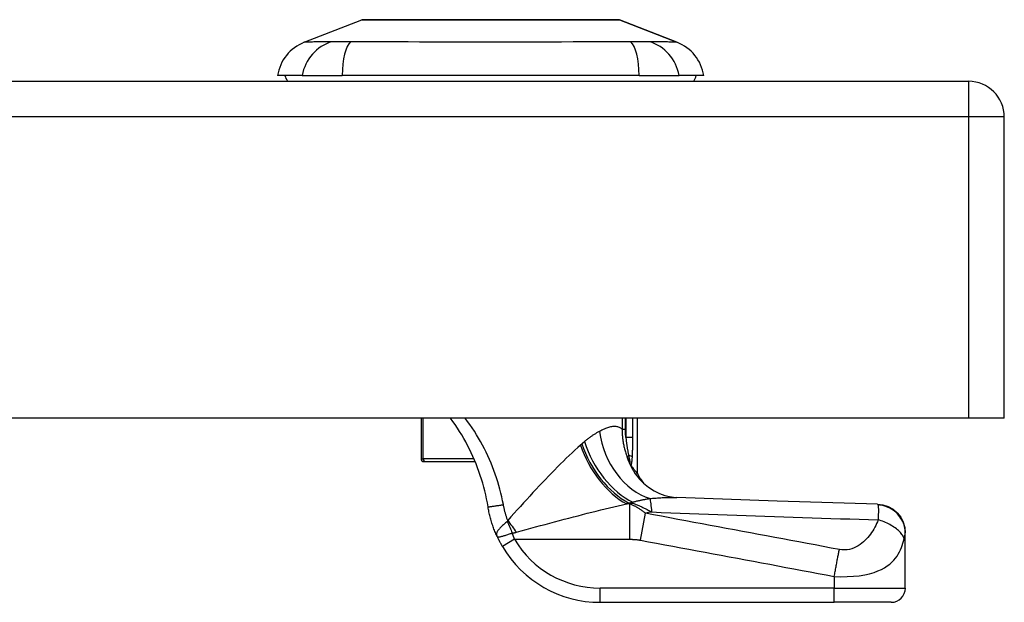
# Model space of a CAD drawing. Header units: inches. Extents: x 12 to 399, y 35 to 188.
# Tile 167 of 191: x 93.23 to 95.96, y 186.53 to 188.15. Entities that reach past the tile are written whole.
import ezdxf

# ---------------------------------------------------------------- set-up
doc = ezdxf.new("R2010")
doc.units = ezdxf.units.IN
doc.header["$MEASUREMENT"] = 0
doc.layers.add('Visible Edges(ANSI)', color=7, linetype='Continuous', lineweight=25)
doc.layers.add('Visible Tangent Edges(ANSI)', color=7, linetype='Continuous', lineweight=25)

msp = doc.modelspace()

# ---------------------------------------------------------------- linework, layer by layer
at = {"layer": 'Visible Edges(ANSI)'}
for p, q in [((94.0207, 188.0868), (94.1804, 188.1489)), ((94.8942, 188.1489), (95.0539, 188.0868)), ((94.0148, 187.9944), (93.9468, 187.9944)), ((94.0148, 187.9944), (94.1256, 187.9944)), ((94.9491, 187.9944), (94.1256, 187.9944)), ((94.9491, 187.9944), (95.0598, 187.9944)), ((95.1279, 187.9944), (95.0598, 187.9944)), ((54.2573, 187.9786), (95.8623, 187.9786)), ((95.9613, 187.0446), (95.9613, 187.8796)), ((95.8623, 187.0446), (54.2573, 187.0446)), ((94.3445, 187.0446), (94.3445, 186.9317)), ((94.9445, 186.8904), (94.9445, 187.0446)), ((95.9613, 187.0446), (95.8623, 187.0446)), ((94.3544, 186.9238), (94.3524, 186.9238)), ((94.3544, 186.9238), (94.4945, 186.9238)), ((94.9271, 186.9131), (94.9265, 186.9138)), ((95.6869, 186.7252), (95.6869, 186.7264)), ((95.6869, 186.5731), (95.6869, 186.7252)), ((94.841, 186.5337), (95.4901, 186.5337)), ((95.6476, 186.5337), (95.4901, 186.5337))]:
    msp.add_line(p, q, dxfattribs=at)
at = {"layer": 'Visible Edges(ANSI)', "flags": 128}
for points in [[(94.8924, 188.1492), (94.892, 188.1492), (94.8907, 188.1492), (94.8886, 188.1492), (94.8856, 188.1492), (94.8818, 188.1492), (94.8771, 188.1493), (94.8717, 188.1493), (94.8654, 188.1493), (94.8584, 188.1493), (94.8506, 188.1493), (94.842, 188.1494), (94.8326, 188.1494), (94.8225, 188.1494), (94.8118, 188.1494), (94.8004, 188.1494), (94.7884, 188.1494), (94.7758, 188.1494), (94.7626, 188.1494), (94.7489, 188.1494), (94.7347, 188.1494), (94.72, 188.1494), (94.7048, 188.1493), (94.6891, 188.1493), (94.6731, 188.1493), (94.6568, 188.1493), (94.6402, 188.1493), (94.6234, 188.1492), (94.6064, 188.1492), (94.5893, 188.1492), (94.572, 188.1492), (94.5545, 188.1492), (94.537, 188.1492), (94.5195, 188.1492), (94.5021, 188.1492), (94.4848, 188.1492), (94.4677, 188.1492), (94.4507, 188.1492), (94.4339, 188.1493), (94.4173, 188.1493), (94.4009, 188.1493), (94.3849, 188.1493), (94.3693, 188.1493), (94.3542, 188.1494), (94.3395, 188.1494), (94.3253, 188.1494), (94.3116, 188.1494), (94.2984, 188.1494), (94.2859, 188.1494), (94.2739, 188.1494), (94.2626, 188.1494), (94.2519, 188.1494), (94.2419, 188.1494), (94.2327, 188.1494), (94.2241, 188.1493), (94.2163, 188.1493), (94.2092, 188.1493), (94.2029, 188.1493), (94.1974, 188.1493), (94.1928, 188.1492), (94.189, 188.1492), (94.186, 188.1492), (94.1839, 188.1492), (94.1826, 188.1492), (94.1822, 188.1492)], [(94.5301, 186.7984), (94.5282, 186.8095), (94.5261, 186.8205), (94.5237, 186.8315), (94.5211, 186.8425), (94.5183, 186.8534), (94.5153, 186.8642), (94.5121, 186.875), (94.5087, 186.8857), (94.505, 186.8964), (94.5012, 186.907), (94.4971, 186.9175), (94.4928, 186.9279), (94.4883, 186.9382), (94.4836, 186.9484), (94.4787, 186.9586), (94.4736, 186.9686), (94.4683, 186.9785), (94.4628, 186.9883), (94.4571, 186.998), (94.4513, 187.0076), (94.4452, 187.017), (94.439, 187.0264), (94.4325, 187.0356), (94.4259, 187.0446)], [(94.9265, 186.9138), (94.9264, 186.914), (94.9262, 186.9142), (94.926, 186.9145), (94.9259, 186.9147), (94.9257, 186.915), (94.9255, 186.9153), (94.9253, 186.9156), (94.9251, 186.9159), (94.9249, 186.9162), (94.9247, 186.9166), (94.9245, 186.9169), (94.9243, 186.9173), (94.9241, 186.9177), (94.9239, 186.918), (94.9237, 186.9184), (94.9235, 186.9188), (94.9233, 186.9191), (94.9231, 186.9195), (94.9229, 186.9199), (94.9227, 186.9203), (94.9225, 186.9206), (94.9223, 186.921), (94.9221, 186.9214), (94.9219, 186.9218)], [(94.9445, 186.8904), (94.9444, 186.8904), (94.9443, 186.8905), (94.9442, 186.8907), (94.9439, 186.891), (94.9437, 186.8914), (94.9433, 186.8918), (94.9429, 186.8923), (94.9424, 186.8929), (94.9419, 186.8936), (94.9413, 186.8944), (94.9406, 186.8952), (94.9399, 186.8961), (94.9391, 186.8971), (94.9383, 186.8982), (94.9374, 186.8993), (94.9365, 186.9006), (94.9355, 186.9019), (94.9344, 186.9032), (94.9333, 186.9047), (94.9322, 186.9062), (94.931, 186.9078), (94.9297, 186.9095), (94.9284, 186.9112), (94.9271, 186.9131)], [(94.9493, 186.8764), (94.9613, 186.8641), (94.9752, 186.8528), (94.9902, 186.8431), (95.0056, 186.8356), (95.0202, 186.8303), (95.0333, 186.827), (95.0445, 186.8252), (95.0535, 186.8245)], [(95.6097, 186.8057), (95.3317, 186.8144), (95.0535, 186.8245)], [(94.5548, 186.7172), (94.5533, 186.7205), (94.5519, 186.7237), (94.5505, 186.727), (94.5492, 186.7303), (94.5478, 186.7336), (94.5466, 186.7369), (94.5453, 186.7402), (94.5441, 186.7435), (94.543, 186.7469), (94.5418, 186.7503), (94.5407, 186.7536), (94.5397, 186.757), (94.5387, 186.7604), (94.5377, 186.7639), (94.5368, 186.7673), (94.5359, 186.7707), (94.535, 186.7741), (94.5342, 186.7776), (94.5334, 186.781), (94.5327, 186.7845), (94.532, 186.788), (94.5313, 186.7914), (94.5307, 186.7949), (94.5301, 186.7984)], [(95.6097, 186.8057), (95.6249, 186.8038), (95.6394, 186.799), (95.6528, 186.7916), (95.6644, 186.7817), (95.674, 186.7697), (95.6811, 186.7562), (95.6855, 186.7415), (95.6869, 186.7264)], [(94.5548, 186.7172), (94.5553, 186.7161), (94.5559, 186.7149), (94.5565, 186.7137), (94.557, 186.7125), (94.5576, 186.7113), (94.5582, 186.71), (94.5588, 186.7088), (94.5594, 186.7076), (94.56, 186.7064), (94.5606, 186.7052), (94.5612, 186.704), (94.5619, 186.7028), (94.5625, 186.7016), (94.5632, 186.7004), (94.5638, 186.6992), (94.5645, 186.698), (94.5651, 186.6968), (94.5658, 186.6956), (94.5664, 186.6944), (94.5671, 186.6932), (94.5678, 186.692), (94.5685, 186.6908), (94.5692, 186.6896), (94.5699, 186.6885)]]:
    msp.add_lwpolyline(points, dxfattribs=at)
at = {"layer": 'Visible Edges(ANSI)'}
for centre, radius, start, end in [((94.1822, 188.1443), 0.00492, 90.2088, 111.2505), ((94.8924, 188.1443), 0.00492, 68.7495, 89.7912), ((94.0635, 187.9767), 0.1181, 111.2505, 171.3991), ((95.0111, 187.9767), 0.1181, 8.6009, 68.7495), ((94.0058, 188.0022), 0.0394, 191.537, 216.8699), ((95.0688, 188.0022), 0.0394, 323.1301, 348.463), ((95.8623, 187.8796), 0.099, 0, 90), ((94.3524, 186.9317), 0.00787, 180, 270), ((95.118, 186.9832), 0.1969, 208.1462, 217.2505), ((94.841, 186.8487), 0.315, 210.5805, 270), ((95.6476, 186.5731), 0.0394, 270, 0)]:
    msp.add_arc(centre, radius, start, end, dxfattribs=at)
at = {"layer": 'Visible Tangent Edges(ANSI)'}
for p, q in [((95.0539, 188.0868), (94.8942, 188.1489)), ((95.8623, 187.9786), (95.8623, 187.8796)), ((95.8623, 187.8796), (54.2573, 187.8796)), ((95.9613, 187.8796), (95.8623, 187.8796)), ((95.8623, 187.8796), (95.8623, 187.0446)), ((94.3505, 186.9317), (94.3505, 187.0446)), ((94.9016, 187.0446), (94.9016, 187.0137)), ((94.911, 187.0137), (94.911, 187.0446)), ((94.9123, 187.0446), (94.9123, 186.9912)), ((94.9313, 186.9912), (94.9313, 187.0446)), ((94.9016, 187.0137), (94.911, 187.0137)), ((94.9313, 186.9912), (94.9123, 186.9912)), ((94.3445, 186.9317), (94.3505, 186.9317)), ((94.4912, 186.9317), (94.3505, 186.9317)), ((94.9151, 186.9385), (94.92, 186.9403)), ((94.9234, 186.8064), (94.9143, 186.8064)), ((94.9202, 186.809), (94.9316, 186.809)), ((94.9234, 186.7085), (94.9234, 186.8064)), ((94.9316, 186.809), (94.9316, 186.8114)), ((94.9525, 186.7061), (94.9664, 186.7806)), ((94.6037, 186.7085), (94.5699, 186.6885)), ((94.6037, 186.7085), (94.9234, 186.7085)), ((95.4901, 186.6056), (95.4901, 186.5731)), ((94.841, 186.5337), (94.841, 186.5731)), ((95.4901, 186.5731), (94.841, 186.5731)), ((95.4901, 186.5337), (95.4901, 186.5731)), ((95.4901, 186.5731), (95.6869, 186.5731))]:
    msp.add_line(p, q, dxfattribs=at)
at = {"layer": 'Visible Tangent Edges(ANSI)', "flags": 128}
for points in [[(94.1804, 188.1489), (94.1806, 188.1489), (94.181, 188.1489), (94.1818, 188.1489), (94.1828, 188.1489), (94.1842, 188.1489), (94.1858, 188.1489), (94.1877, 188.1489), (94.1899, 188.1489), (94.1925, 188.149), (94.1953, 188.149), (94.1984, 188.149), (94.2018, 188.149), (94.2054, 188.149), (94.2093, 188.149), (94.2135, 188.1491), (94.218, 188.1491), (94.2227, 188.1491), (94.2277, 188.1491), (94.2329, 188.1491), (94.2384, 188.1492), (94.2441, 188.1492), (94.2501, 188.1492), (94.2563, 188.1492), (94.2627, 188.1492)], [(94.2627, 188.1492), (94.2645, 188.1492), (94.2663, 188.1493), (94.2681, 188.1493), (94.2699, 188.1493), (94.2718, 188.1493), (94.2736, 188.1493), (94.2755, 188.1493), (94.2774, 188.1493), (94.2793, 188.1493), (94.2812, 188.1493), (94.2832, 188.1493), (94.2851, 188.1493), (94.2871, 188.1493), (94.2891, 188.1493), (94.2911, 188.1493), (94.2931, 188.1493), (94.2951, 188.1493), (94.2972, 188.1493), (94.2992, 188.1493), (94.3013, 188.1493), (94.3034, 188.1493), (94.3055, 188.1493), (94.3076, 188.1492), (94.3098, 188.1492)], [(94.3098, 188.1492), (94.3259, 188.1492), (94.3428, 188.1492), (94.3604, 188.1491), (94.3785, 188.1491), (94.3972, 188.149), (94.4164, 188.149), (94.4359, 188.149), (94.4557, 188.1489), (94.4758, 188.1489), (94.4961, 188.1489), (94.5166, 188.1489), (94.5373, 188.1489), (94.5579, 188.1489), (94.5785, 188.1489), (94.5989, 188.1489), (94.619, 188.1489), (94.6389, 188.149), (94.6585, 188.149), (94.6776, 188.149), (94.6963, 188.1491), (94.7144, 188.1491), (94.732, 188.1492), (94.7488, 188.1492), (94.7649, 188.1492)], [(94.7649, 188.1492), (94.767, 188.1492), (94.7691, 188.1493), (94.7712, 188.1493), (94.7733, 188.1493), (94.7754, 188.1493), (94.7774, 188.1493), (94.7795, 188.1493), (94.7815, 188.1493), (94.7835, 188.1493), (94.7855, 188.1493), (94.7875, 188.1493), (94.7895, 188.1493), (94.7914, 188.1493), (94.7933, 188.1493), (94.7953, 188.1493), (94.7972, 188.1493), (94.7991, 188.1493), (94.801, 188.1493), (94.8028, 188.1493), (94.8047, 188.1493), (94.8065, 188.1493), (94.8083, 188.1493), (94.8101, 188.1492), (94.8119, 188.1492)], [(94.8119, 188.1492), (94.8184, 188.1492), (94.8246, 188.1492), (94.8306, 188.1492), (94.8364, 188.1492), (94.8419, 188.1491), (94.8471, 188.1491), (94.8521, 188.1491), (94.8568, 188.1491), (94.8613, 188.1491), (94.8655, 188.149), (94.8694, 188.149), (94.873, 188.149), (94.8763, 188.149), (94.8794, 188.149), (94.8822, 188.149), (94.8847, 188.1489), (94.8869, 188.1489), (94.8889, 188.1489), (94.8905, 188.1489), (94.8918, 188.1489), (94.8929, 188.1489), (94.8936, 188.1489), (94.894, 188.1489), (94.8942, 188.1489)], [(94.0974, 188.0883), (94.0892, 188.0882), (94.0836, 188.0881), (94.0782, 188.0881), (94.0731, 188.088), (94.0682, 188.088), (94.0635, 188.0879), (94.059, 188.0878), (94.0547, 188.0877), (94.0507, 188.0877), (94.0469, 188.0876), (94.0434, 188.0875), (94.0401, 188.0874), (94.037, 188.0873), (94.0342, 188.0872), (94.0317, 188.0872), (94.0294, 188.0871), (94.0274, 188.087), (94.0256, 188.087), (94.0241, 188.0869), (94.0229, 188.0869), (94.022, 188.0868), (94.0213, 188.0868), (94.0209, 188.0868), (94.0207, 188.0868)], [(94.1487, 188.0883), (94.146, 188.0883), (94.1432, 188.0883), (94.1405, 188.0882), (94.1379, 188.0882), (94.1353, 188.0882), (94.1327, 188.0882), (94.1302, 188.0882), (94.1278, 188.0882), (94.1254, 188.0881), (94.1231, 188.0881), (94.1208, 188.0881), (94.1186, 188.0881), (94.1165, 188.0881), (94.1144, 188.0881), (94.1124, 188.0881), (94.1104, 188.0882), (94.1085, 188.0882), (94.1067, 188.0882), (94.105, 188.0882), (94.1033, 188.0882), (94.1017, 188.0882), (94.1002, 188.0883), (94.0987, 188.0883), (94.0974, 188.0883)], [(94.9259, 188.0883), (94.8924, 188.0881), (94.8613, 188.088), (94.8299, 188.0879), (94.7982, 188.0877), (94.7661, 188.0876), (94.7339, 188.0874), (94.7014, 188.0872), (94.6688, 188.0871), (94.636, 188.087), (94.6032, 188.0869), (94.5702, 188.0868), (94.5371, 188.0868), (94.5041, 188.0868), (94.4711, 188.0869), (94.4382, 188.087), (94.4055, 188.0871), (94.3729, 188.0872), (94.3405, 188.0874), (94.3083, 188.0876), (94.2763, 188.0877), (94.2447, 188.0879), (94.2133, 188.088), (94.1823, 188.0881), (94.1487, 188.0883)], [(94.9773, 188.0883), (94.9759, 188.0883), (94.9745, 188.0883), (94.973, 188.0882), (94.9714, 188.0882), (94.9697, 188.0882), (94.968, 188.0882), (94.9662, 188.0882), (94.9643, 188.0882), (94.9624, 188.0881), (94.9603, 188.0881), (94.9583, 188.0881), (94.9561, 188.0881), (94.9539, 188.0881), (94.9516, 188.0881), (94.9493, 188.0881), (94.9469, 188.0882), (94.9445, 188.0882), (94.942, 188.0882), (94.9394, 188.0882), (94.9368, 188.0882), (94.9341, 188.0882), (94.9314, 188.0883), (94.9287, 188.0883), (94.9259, 188.0883)], [(95.0539, 188.0868), (95.0538, 188.0868), (95.0533, 188.0868), (95.0527, 188.0868), (95.0517, 188.0869), (95.0505, 188.0869), (95.049, 188.087), (95.0472, 188.087), (95.0452, 188.0871), (95.0429, 188.0872), (95.0404, 188.0872), (95.0376, 188.0873), (95.0346, 188.0874), (95.0313, 188.0875), (95.0277, 188.0876), (95.0239, 188.0877), (95.0199, 188.0877), (95.0157, 188.0878), (95.0112, 188.0879), (95.0065, 188.088), (95.0015, 188.088), (94.9964, 188.0881), (94.991, 188.0881), (94.9855, 188.0882), (94.9773, 188.0883)], [(94.5726, 186.8047), (94.5705, 186.8154), (94.5683, 186.826), (94.5658, 186.8366), (94.5631, 186.8472), (94.5603, 186.8577), (94.5572, 186.8682), (94.5539, 186.8786), (94.5503, 186.889), (94.5466, 186.8993), (94.5427, 186.9096), (94.5385, 186.9197), (94.5342, 186.9299), (94.5297, 186.9399), (94.5249, 186.9499), (94.52, 186.9598), (94.5148, 186.9696), (94.5095, 186.9793), (94.504, 186.9889), (94.4983, 186.9985), (94.4924, 187.0079), (94.4863, 187.0172), (94.48, 187.0265), (94.4736, 187.0356), (94.4669, 187.0446)], [(94.8393, 187.0078), (94.8377, 187.007), (94.836, 187.0061), (94.8344, 187.0052), (94.8327, 187.0043), (94.8311, 187.0034), (94.8294, 187.0024), (94.8277, 187.0014), (94.8261, 187.0003), (94.8244, 186.9992), (94.8227, 186.9981), (94.8209, 186.997), (94.8192, 186.9959), (94.8175, 186.9947), (94.8157, 186.9935), (94.814, 186.9922), (94.8122, 186.9909), (94.8105, 186.9896), (94.8087, 186.9883), (94.8069, 186.9869), (94.8051, 186.9855), (94.8033, 186.9841), (94.8016, 186.9826), (94.7998, 186.9812), (94.798, 186.9796)], [(94.9016, 187.0137), (94.8999, 187.0152), (94.898, 187.0166), (94.8961, 187.0178), (94.8941, 187.0188), (94.892, 187.0196), (94.8898, 187.0203), (94.8876, 187.0208), (94.8853, 187.0211), (94.8829, 187.0213), (94.8805, 187.0213), (94.8779, 187.0212), (94.8754, 187.0209), (94.8727, 187.0205), (94.87, 187.0199), (94.8672, 187.0192), (94.8643, 187.0184), (94.8614, 187.0175), (94.8584, 187.0164), (94.8553, 187.0153), (94.8522, 187.014), (94.8491, 187.0126), (94.8459, 187.0111), (94.8426, 187.0095), (94.8393, 187.0078)], [(94.9016, 187.0137), (94.9016, 187.0104), (94.9017, 187.0072), (94.9018, 187.004), (94.902, 187.0008), (94.9022, 186.9976), (94.9025, 186.9944), (94.9028, 186.9912), (94.9031, 186.9881), (94.9036, 186.9849), (94.904, 186.9817), (94.9045, 186.9785), (94.9051, 186.9754), (94.9057, 186.9723), (94.9063, 186.9691), (94.907, 186.966), (94.9077, 186.9629), (94.9085, 186.9598), (94.9093, 186.9567), (94.9102, 186.9537), (94.9111, 186.9506), (94.912, 186.9476), (94.913, 186.9445), (94.914, 186.9415), (94.9151, 186.9385)], [(94.9123, 186.9912), (94.9122, 186.9921), (94.9121, 186.9931), (94.912, 186.994), (94.9119, 186.9949), (94.9118, 186.9959), (94.9117, 186.9968), (94.9116, 186.9977), (94.9116, 186.9987), (94.9115, 186.9996), (94.9114, 187.0005), (94.9114, 187.0015), (94.9113, 187.0024), (94.9113, 187.0034), (94.9112, 187.0043), (94.9112, 187.0052), (94.9111, 187.0062), (94.9111, 187.0071), (94.9111, 187.008), (94.911, 187.009), (94.911, 187.0099), (94.911, 187.0108), (94.911, 187.0118), (94.911, 187.0127), (94.911, 187.0137)], [(94.798, 186.9796), (94.7976, 186.9794), (94.7973, 186.9791), (94.797, 186.9788), (94.7967, 186.9786), (94.7964, 186.9783), (94.7961, 186.978), (94.7958, 186.9778), (94.7954, 186.9775), (94.7951, 186.9772), (94.7948, 186.9769), (94.7945, 186.9767), (94.7942, 186.9764), (94.7939, 186.9761), (94.7936, 186.9759), (94.7932, 186.9756), (94.7929, 186.9753), (94.7926, 186.975), (94.7923, 186.9748), (94.792, 186.9745), (94.7917, 186.9742), (94.7913, 186.9739), (94.791, 186.9737), (94.7907, 186.9734), (94.7904, 186.9731)], [(94.9123, 186.9912), (94.9125, 186.989), (94.9127, 186.9867), (94.9129, 186.9845), (94.9131, 186.9823), (94.9134, 186.9801), (94.9136, 186.9779), (94.9139, 186.9757), (94.9142, 186.9735), (94.9145, 186.9714), (94.9148, 186.9692), (94.9151, 186.967), (94.9154, 186.9649), (94.9158, 186.9628), (94.9161, 186.9607), (94.9165, 186.9585), (94.9168, 186.9565), (94.9172, 186.9544), (94.9176, 186.9523), (94.918, 186.9503), (94.9184, 186.9482), (94.9188, 186.9462), (94.9192, 186.9442), (94.9196, 186.9422), (94.92, 186.9403)], [(94.9303, 186.9372), (94.9305, 186.9394), (94.9306, 186.9416), (94.9307, 186.9438), (94.9308, 186.9461), (94.9308, 186.9483), (94.9309, 186.9506), (94.931, 186.9528), (94.931, 186.9551), (94.9311, 186.9573), (94.9311, 186.9596), (94.9312, 186.9618), (94.9312, 186.9641), (94.9312, 186.9664), (94.9312, 186.9686), (94.9313, 186.9709), (94.9313, 186.9731), (94.9313, 186.9754), (94.9313, 186.9777), (94.9313, 186.9799), (94.9313, 186.9822), (94.9313, 186.9844), (94.9313, 186.9867), (94.9313, 186.989), (94.9313, 186.9912)], [(94.7865, 186.9697), (94.7788, 186.9629), (94.7711, 186.9559), (94.7632, 186.9486), (94.7552, 186.9411), (94.7471, 186.9334), (94.739, 186.9254), (94.7308, 186.9173), (94.7226, 186.909), (94.7143, 186.9006), (94.7059, 186.892), (94.6975, 186.8833), (94.689, 186.8744), (94.6805, 186.8654), (94.6719, 186.8563), (94.6633, 186.8471), (94.6546, 186.8378), (94.6459, 186.8284), (94.6372, 186.8189), (94.6284, 186.8094), (94.6197, 186.7998), (94.6109, 186.7902), (94.6021, 186.7805), (94.5934, 186.7708), (94.5846, 186.761)], [(94.7904, 186.9731), (94.7902, 186.973), (94.7901, 186.9728), (94.7899, 186.9727), (94.7897, 186.9725), (94.7896, 186.9724), (94.7894, 186.9722), (94.7893, 186.9721), (94.7891, 186.972), (94.7889, 186.9718), (94.7888, 186.9717), (94.7886, 186.9715), (94.7885, 186.9714), (94.7883, 186.9713), (94.7881, 186.9711), (94.788, 186.971), (94.7878, 186.9708), (94.7877, 186.9707), (94.7875, 186.9706), (94.7873, 186.9704), (94.7872, 186.9703), (94.787, 186.9701), (94.7868, 186.97), (94.7867, 186.9699), (94.7865, 186.9697)], [(94.9151, 186.9385), (94.9154, 186.9378), (94.9156, 186.9371), (94.9159, 186.9364), (94.9161, 186.9357), (94.9164, 186.935), (94.9167, 186.9343), (94.9169, 186.9336), (94.9172, 186.9329), (94.9175, 186.9322), (94.9178, 186.9315), (94.9181, 186.9308), (94.9183, 186.9301), (94.9186, 186.9294), (94.9189, 186.9287), (94.9192, 186.928), (94.9195, 186.9273), (94.9198, 186.9266), (94.9201, 186.9259), (94.9204, 186.9252), (94.9207, 186.9245), (94.921, 186.9238), (94.9213, 186.9231), (94.9216, 186.9225), (94.9219, 186.9218)], [(94.92, 186.9403), (94.9202, 186.9389), (94.9205, 186.9375), (94.9208, 186.9362), (94.9211, 186.9348), (94.9214, 186.9335), (94.9216, 186.9322), (94.9219, 186.9309), (94.9221, 186.9297), (94.9224, 186.9285), (94.9226, 186.9273), (94.9228, 186.9262), (94.923, 186.9251), (94.9232, 186.9241), (94.9233, 186.9232), (94.9234, 186.9223), (94.9235, 186.9216), (94.9235, 186.921), (94.9234, 186.9206), (94.9233, 186.9203), (94.9231, 186.9202), (94.9229, 186.9204), (94.9226, 186.9207), (94.9223, 186.9212), (94.9219, 186.9218)], [(94.9265, 186.9138), (94.9268, 186.9144), (94.9271, 186.9151), (94.9274, 186.9158), (94.9276, 186.9166), (94.9279, 186.9175), (94.9281, 186.9183), (94.9283, 186.9193), (94.9285, 186.9202), (94.9287, 186.9212), (94.9288, 186.9221), (94.929, 186.9231), (94.9291, 186.9242), (94.9293, 186.9252), (94.9294, 186.9262), (94.9295, 186.9273), (94.9296, 186.9284), (94.9297, 186.9294), (94.9298, 186.9305), (94.9299, 186.9316), (94.93, 186.9327), (94.9301, 186.9338), (94.9302, 186.9349), (94.9303, 186.936), (94.9303, 186.9372)], [(94.9316, 186.8114), (94.9334, 186.812), (94.9353, 186.8126), (94.9371, 186.8131), (94.939, 186.8136), (94.9409, 186.8141), (94.9427, 186.8147), (94.9447, 186.8151), (94.9466, 186.8156), (94.9485, 186.8161), (94.9505, 186.8165), (94.9525, 186.817), (94.9544, 186.8174), (94.9564, 186.8178), (94.9585, 186.8182), (94.9605, 186.8186), (94.9625, 186.819), (94.9646, 186.8193), (94.9666, 186.8197), (94.9687, 186.82), (94.9708, 186.8203), (94.9728, 186.8206), (94.9749, 186.8209), (94.977, 186.8212), (94.9792, 186.8215)], [(94.9792, 186.8215), (94.9826, 186.8218), (94.9861, 186.8221), (94.9895, 186.8224), (94.9929, 186.8226), (94.9962, 186.8229), (94.9995, 186.8231), (95.0028, 186.8234), (95.0061, 186.8236), (95.0093, 186.8238), (95.0125, 186.824), (95.0157, 186.8241), (95.0189, 186.8243), (95.022, 186.8244), (95.025, 186.8245), (95.028, 186.8246), (95.031, 186.8247), (95.034, 186.8247), (95.0369, 186.8248), (95.0398, 186.8248), (95.0426, 186.8248), (95.0454, 186.8247), (95.0482, 186.8247), (95.0509, 186.8246), (95.0536, 186.8245)], [(94.5301, 186.7984), (94.5302, 186.7984), (94.5304, 186.7984), (94.5308, 186.7984), (94.5314, 186.7984), (94.5322, 186.7985), (94.5331, 186.7987), (94.5343, 186.7988), (94.5356, 186.799), (94.5372, 186.7992), (94.5389, 186.7994), (94.5408, 186.7997), (94.5428, 186.8), (94.545, 186.8003), (94.5473, 186.8007), (94.5497, 186.801), (94.5522, 186.8014), (94.5548, 186.8018), (94.5573, 186.8022), (94.5599, 186.8026), (94.5625, 186.8031), (94.5651, 186.8035), (94.5677, 186.8039), (94.5702, 186.8043), (94.5726, 186.8047)], [(94.5846, 186.761), (94.5839, 186.7628), (94.5833, 186.7646), (94.5826, 186.7664), (94.582, 186.7682), (94.5814, 186.77), (94.5808, 186.7718), (94.5803, 186.7736), (94.5797, 186.7754), (94.5791, 186.7772), (94.5786, 186.779), (94.5781, 186.7808), (94.5776, 186.7826), (94.5771, 186.7845), (94.5766, 186.7863), (94.5761, 186.7881), (94.5757, 186.7899), (94.5753, 186.7918), (94.5748, 186.7936), (94.5744, 186.7954), (94.574, 186.7973), (94.5736, 186.7991), (94.5733, 186.801), (94.5729, 186.8028), (94.5726, 186.8047)], [(94.6088, 186.7282), (94.6221, 186.7318), (94.6354, 186.7355), (94.6487, 186.7391), (94.6619, 186.7427), (94.6752, 186.7463), (94.6884, 186.7499), (94.7016, 186.7534), (94.7147, 186.757), (94.7278, 186.7605), (94.7409, 186.7639), (94.7539, 186.7673), (94.7668, 186.7707), (94.7796, 186.774), (94.7924, 186.7773), (94.805, 186.7805), (94.8176, 186.7837), (94.8301, 186.7868), (94.8424, 186.7898), (94.8547, 186.7928), (94.8669, 186.7957), (94.879, 186.7985), (94.8909, 186.8013), (94.9027, 186.8039), (94.9143, 186.8064)], [(94.9143, 186.8064), (94.9146, 186.8065), (94.9148, 186.8067), (94.915, 186.8068), (94.9153, 186.8069), (94.9155, 186.807), (94.9158, 186.8071), (94.916, 186.8072), (94.9163, 186.8073), (94.9165, 186.8074), (94.9168, 186.8075), (94.917, 186.8076), (94.9172, 186.8077), (94.9175, 186.8078), (94.9177, 186.8079), (94.918, 186.808), (94.9182, 186.8081), (94.9185, 186.8082), (94.9187, 186.8083), (94.919, 186.8085), (94.9192, 186.8086), (94.9194, 186.8087), (94.9197, 186.8088), (94.9199, 186.8089), (94.9202, 186.809)], [(94.9202, 186.809), (94.9206, 186.8091), (94.9211, 186.8092), (94.9216, 186.8093), (94.9221, 186.8094), (94.9226, 186.8095), (94.923, 186.8096), (94.9235, 186.8097), (94.924, 186.8098), (94.9245, 186.8099), (94.925, 186.81), (94.9254, 186.8101), (94.9259, 186.8102), (94.9264, 186.8103), (94.9269, 186.8104), (94.9273, 186.8105), (94.9278, 186.8106), (94.9283, 186.8107), (94.9288, 186.8108), (94.9292, 186.8109), (94.9297, 186.811), (94.9302, 186.8111), (94.9307, 186.8112), (94.9311, 186.8113), (94.9316, 186.8114)], [(94.9664, 186.7806), (94.9646, 186.7821), (94.9628, 186.7836), (94.961, 186.785), (94.9592, 186.7864), (94.9574, 186.7877), (94.9556, 186.789), (94.9538, 186.7902), (94.952, 186.7915), (94.9502, 186.7926), (94.9485, 186.7938), (94.9467, 186.7949), (94.9449, 186.7959), (94.9431, 186.797), (94.9413, 186.798), (94.9395, 186.799), (94.9377, 186.7999), (94.936, 186.8008), (94.9342, 186.8017), (94.9324, 186.8026), (94.9306, 186.8034), (94.9288, 186.8042), (94.927, 186.805), (94.9252, 186.8057), (94.9234, 186.8064)], [(94.9316, 186.809), (94.934, 186.8081), (94.9363, 186.8071), (94.9386, 186.8062), (94.9409, 186.8052), (94.9432, 186.8042), (94.9454, 186.8032), (94.9477, 186.8022), (94.9499, 186.8012), (94.9522, 186.8002), (94.9544, 186.7992), (94.9566, 186.7982), (94.9588, 186.7971), (94.9609, 186.7961), (94.9631, 186.795), (94.9653, 186.794), (94.9674, 186.7929), (94.9695, 186.7918), (94.9716, 186.7907), (94.9737, 186.7897), (94.9758, 186.7886), (94.9779, 186.7875), (94.98, 186.7864), (94.9821, 186.7853), (94.9841, 186.7842)], [(95.6097, 186.8057), (95.6098, 186.8057), (95.6098, 186.8057), (95.6099, 186.8057), (95.6099, 186.8056), (95.61, 186.8056), (95.6101, 186.8056), (95.6101, 186.8055), (95.6102, 186.8055), (95.6102, 186.8054), (95.6103, 186.8054), (95.6103, 186.8053), (95.6104, 186.8052), (95.6104, 186.8052), (95.6105, 186.8051), (95.6105, 186.805), (95.6106, 186.8049), (95.6106, 186.8048), (95.6107, 186.8047), (95.6107, 186.8046), (95.6108, 186.8044), (95.6108, 186.8043), (95.6109, 186.8042), (95.6109, 186.804), (95.611, 186.8039)], [(95.6869, 186.7252), (95.6868, 186.7297), (95.6864, 186.7343), (95.6857, 186.7389), (95.6846, 186.7436), (95.6833, 186.7483), (95.6816, 186.753), (95.6796, 186.7576), (95.6773, 186.7622), (95.6746, 186.7666), (95.6717, 186.7709), (95.6684, 186.7751), (95.6649, 186.779), (95.6611, 186.7827), (95.657, 186.7861), (95.6528, 186.7893), (95.6484, 186.7921), (95.6439, 186.7947), (95.6392, 186.7969), (95.6345, 186.7988), (95.6298, 186.8005), (95.625, 186.8018), (95.6203, 186.8027), (95.6156, 186.8035), (95.611, 186.8039)], [(95.611, 186.8039), (95.6112, 186.8032), (95.6113, 186.8024), (95.6115, 186.8015), (95.6116, 186.8005), (95.6118, 186.7994), (95.6119, 186.7981), (95.612, 186.7968), (95.612, 186.7953), (95.6121, 186.7938), (95.6121, 186.7921), (95.6122, 186.7903), (95.6122, 186.7884), (95.6122, 186.7865), (95.6122, 186.7847), (95.6121, 186.7828), (95.6121, 186.7808), (95.612, 186.7788), (95.6119, 186.7767), (95.6119, 186.7746), (95.6118, 186.7723), (95.6117, 186.77), (95.6116, 186.7676), (95.6115, 186.7651), (95.6113, 186.7624)], [(94.5846, 186.761), (94.5845, 186.7609), (94.5845, 186.7607), (94.5845, 186.7605), (94.5844, 186.7604), (94.5844, 186.7602), (94.5843, 186.7601), (94.5843, 186.7599), (94.5843, 186.7598), (94.5842, 186.7596), (94.5842, 186.7595), (94.5841, 186.7593), (94.5841, 186.7592), (94.584, 186.7591), (94.584, 186.759), (94.5839, 186.7589), (94.5838, 186.7588), (94.5838, 186.7587), (94.5837, 186.7586), (94.5836, 186.7585), (94.5836, 186.7584), (94.5835, 186.7583), (94.5834, 186.7582), (94.5834, 186.7581), (94.5833, 186.7581)], [(95.504, 186.6801), (95.4817, 186.6843), (95.4592, 186.6885), (95.4368, 186.6927), (95.4144, 186.6969), (95.392, 186.7011), (95.3696, 186.7052), (95.3472, 186.7094), (95.3248, 186.7136), (95.3024, 186.7178), (95.2801, 186.722), (95.2577, 186.7262), (95.2353, 186.7304), (95.2129, 186.7345), (95.1905, 186.7387), (95.1681, 186.7429), (95.1457, 186.7471), (95.1233, 186.7513), (95.1009, 186.7555), (95.0785, 186.7597), (95.0561, 186.7638), (95.0337, 186.768), (95.0113, 186.7722), (94.9889, 186.7764), (94.9664, 186.7806)], [(94.9841, 186.7842), (95.0103, 186.7831), (95.0364, 186.7821), (95.0626, 186.7811), (95.0887, 186.7801), (95.1148, 186.7791), (95.141, 186.7781), (95.1671, 186.7771), (95.1933, 186.7761), (95.2194, 186.7752), (95.2455, 186.7743), (95.2717, 186.7733), (95.2978, 186.7724), (95.3239, 186.7715), (95.3501, 186.7706), (95.3762, 186.7697), (95.4023, 186.7689), (95.4285, 186.768), (95.4546, 186.7672), (95.4807, 186.7664), (95.5068, 186.7656), (95.533, 186.7648), (95.5591, 186.764), (95.5852, 186.7632), (95.6113, 186.7624)], [(95.6113, 186.7624), (95.6094, 186.7571), (95.6072, 186.7519), (95.6048, 186.7467), (95.6023, 186.7417), (95.5995, 186.7368), (95.5966, 186.7319), (95.5934, 186.7272), (95.5901, 186.7226), (95.5866, 186.7181), (95.583, 186.7137), (95.5791, 186.7094), (95.575, 186.7052), (95.5707, 186.7012), (95.5662, 186.6974), (95.5614, 186.6938), (95.5563, 186.6904), (95.5508, 186.6873), (95.545, 186.6845), (95.5389, 186.6822), (95.5323, 186.6804), (95.5255, 186.6792), (95.5184, 186.6788), (95.5112, 186.6791), (95.504, 186.6801)], [(95.6835, 186.7098), (95.6828, 186.7121), (95.6818, 186.7145), (95.6805, 186.717), (95.6791, 186.7195), (95.6774, 186.7221), (95.6754, 186.7247), (95.6732, 186.7273), (95.6708, 186.7299), (95.6681, 186.7325), (95.6653, 186.7351), (95.6622, 186.7376), (95.6589, 186.7401), (95.6554, 186.7425), (95.6518, 186.7449), (95.6481, 186.7471), (95.6442, 186.7493), (95.6402, 186.7514), (95.6362, 186.7533), (95.6321, 186.7552), (95.6279, 186.7569), (95.6237, 186.7585), (95.6196, 186.7599), (95.6154, 186.7613), (95.6113, 186.7624)], [(94.5833, 186.7581), (94.5811, 186.7562), (94.5789, 186.7543), (94.5768, 186.7524), (94.5746, 186.7505), (94.5725, 186.7487), (94.5705, 186.7468), (94.5686, 186.745), (94.5667, 186.7431), (94.5649, 186.7413), (94.5632, 186.7395), (94.5616, 186.7378), (94.5601, 186.736), (94.5588, 186.7343), (94.5576, 186.7326), (94.5565, 186.731), (94.5556, 186.7293), (94.5549, 186.7278), (94.5543, 186.7262), (94.5539, 186.7247), (94.5537, 186.7232), (94.5537, 186.7217), (94.5538, 186.7202), (94.5542, 186.7187), (94.5548, 186.7172)], [(94.5548, 186.7172), (94.5552, 186.7165), (94.5558, 186.7159), (94.5565, 186.7155), (94.5573, 186.7152), (94.5583, 186.7151), (94.5594, 186.7151), (94.5606, 186.7152), (94.562, 186.7154), (94.5635, 186.7156), (94.5651, 186.716), (94.5668, 186.7164), (94.5687, 186.7169), (94.5707, 186.7174), (94.5728, 186.718), (94.575, 186.7187), (94.5772, 186.7194), (94.5796, 186.7201), (94.582, 186.7209), (94.5845, 186.7216), (94.587, 186.7224), (94.5895, 186.7232), (94.5921, 186.7241), (94.5947, 186.7249), (94.5973, 186.7257)], [(94.5973, 186.7257), (94.5978, 186.7258), (94.5984, 186.7259), (94.5989, 186.7259), (94.5994, 186.726), (94.5999, 186.7261), (94.6003, 186.7262), (94.6008, 186.7263), (94.6013, 186.7264), (94.6018, 186.7265), (94.6023, 186.7266), (94.6028, 186.7267), (94.6033, 186.7268), (94.6037, 186.7269), (94.6042, 186.727), (94.6047, 186.7271), (94.6052, 186.7273), (94.6056, 186.7274), (94.6061, 186.7275), (94.6065, 186.7276), (94.607, 186.7277), (94.6075, 186.7278), (94.6079, 186.7279), (94.6084, 186.7281), (94.6088, 186.7282)], [(94.6037, 186.7085), (94.6035, 186.7092), (94.6032, 186.7099), (94.6029, 186.7106), (94.6026, 186.7113), (94.6024, 186.712), (94.6021, 186.7127), (94.6018, 186.7134), (94.6016, 186.7142), (94.6013, 186.7149), (94.601, 186.7156), (94.6007, 186.7163), (94.6005, 186.717), (94.6002, 186.7177), (94.5999, 186.7185), (94.5997, 186.7192), (94.5994, 186.7199), (94.5991, 186.7206), (94.5989, 186.7213), (94.5986, 186.7221), (94.5984, 186.7228), (94.5981, 186.7235), (94.5978, 186.7242), (94.5976, 186.725), (94.5973, 186.7257)], [(94.9234, 186.7085), (94.9247, 186.7085), (94.9259, 186.7085), (94.9271, 186.7084), (94.9283, 186.7084), (94.9295, 186.7084), (94.9307, 186.7083), (94.9319, 186.7083), (94.9331, 186.7082), (94.9343, 186.7082), (94.9355, 186.7081), (94.9368, 186.708), (94.938, 186.7079), (94.9392, 186.7078), (94.9404, 186.7077), (94.9416, 186.7076), (94.9428, 186.7075), (94.944, 186.7073), (94.9452, 186.7072), (94.9464, 186.707), (94.9476, 186.7069), (94.9489, 186.7067), (94.9501, 186.7065), (94.9513, 186.7063), (94.9525, 186.7061)], [(94.9525, 186.7061), (94.975, 186.7019), (94.9974, 186.6977), (95.0198, 186.6935), (95.0422, 186.6893), (95.0646, 186.6851), (95.087, 186.6809), (95.1094, 186.6767), (95.1318, 186.6726), (95.1541, 186.6684), (95.1765, 186.6642), (95.1989, 186.66), (95.2213, 186.6558), (95.2437, 186.6516), (95.2661, 186.6474), (95.2885, 186.6433), (95.3109, 186.6391), (95.3333, 186.6349), (95.3557, 186.6307), (95.3781, 186.6265), (95.4005, 186.6223), (95.4229, 186.6181), (95.4453, 186.6139), (95.4677, 186.6098), (95.4901, 186.6056)], [(95.4901, 186.6056), (95.5081, 186.6048), (95.5259, 186.6049), (95.5431, 186.6058), (95.5594, 186.6075), (95.5743, 186.61), (95.5879, 186.6131), (95.6002, 186.6167), (95.6111, 186.6207), (95.6208, 186.6251), (95.6294, 186.6297), (95.637, 186.6346), (95.6438, 186.6397), (95.6497, 186.645), (95.655, 186.6505), (95.6597, 186.656), (95.6639, 186.6617), (95.6675, 186.6675), (95.6708, 186.6734), (95.6737, 186.6793), (95.6762, 186.6853), (95.6784, 186.6913), (95.6804, 186.6975), (95.6821, 186.7036), (95.6835, 186.7098)], [(95.6835, 186.7098), (95.6837, 186.7106), (95.6839, 186.7115), (95.6841, 186.7123), (95.6843, 186.7131), (95.6845, 186.7139), (95.6846, 186.7147), (95.6848, 186.7155), (95.685, 186.7162), (95.6852, 186.7169), (95.6854, 186.7176), (95.6855, 186.7183), (95.6857, 186.719), (95.6859, 186.7197), (95.6861, 186.7204), (95.6862, 186.721), (95.6864, 186.7216), (95.6865, 186.7222), (95.6866, 186.7227), (95.6867, 186.7232), (95.6868, 186.7237), (95.6868, 186.7241), (95.6869, 186.7245), (95.6869, 186.7249), (95.6869, 186.7252)], [(95.4901, 186.6056), (95.4907, 186.6089), (95.4912, 186.6123), (95.4918, 186.6156), (95.4924, 186.619), (95.493, 186.6223), (95.4936, 186.6256), (95.4942, 186.629), (95.4948, 186.6323), (95.4954, 186.6356), (95.496, 186.6388), (95.4966, 186.6421), (95.4972, 186.6453), (95.4978, 186.6485), (95.4984, 186.6516), (95.499, 186.6547), (95.4996, 186.6578), (95.5002, 186.6608), (95.5007, 186.6637), (95.5013, 186.6666), (95.5019, 186.6694), (95.5024, 186.6722), (95.5029, 186.6749), (95.5035, 186.6775), (95.504, 186.6801)]]:
    msp.add_lwpolyline(points, dxfattribs=at)
at = {"layer": 'Visible Tangent Edges(ANSI)'}
for centre, radius, start, end in [((94.8924, 188.1443), 0.00492, 68.7495, 89.7912), ((94.841, 186.8487), 0.2756, 210.5805, 270)]:
    msp.add_arc(centre, radius, start, end, dxfattribs=at)
for centre, major_axis, ratio, start_param, end_param in [((94.125, 187.9744), (0.0158, 0.117), 0.948273, 0.391156, 1.528426), ((94.163, 187.9744), (-0.0053, 0.118), 0.314585, 0.249322, 1.386592), ((94.9116, 187.9744), (0.0053, 0.118), 0.314585, 4.896593, 6.033863), ((94.9496, 187.9744), (-0.0158, 0.117), 0.948273, 4.754759, 5.892029), ((94.9941, 187.0078), (0.0635, -0.1863), 0.76978, 4.456044, 5.771273), ((94.9316, 186.9796), (-0.0965, 0.1716), 0.627605, 1.231527, 2.411005), ((94.9143, 186.9697), (0.0981, -0.1707), 0.594817, 4.382906, 5.514832), ((94.9202, 186.9731), (0.0989, -0.1702), 0.604176, 4.374903, 5.517504), ((94.3544, 186.9317), (0, -0.00787), 0.489583, 4.712389, 6.283185), ((95.098, 187.0054), (-0.1487, -0.129), 0.924855, 5.892344, 6.283185), ((94.9114, 186.9372), (0.0197, -0.0011), 0.203793, 0.278045, 1.130973), ((94.9702, 186.7096), (0.0048, 0.118), 0.119705, 5.400993, 5.962795), ((98.4436, 186.3139), (-3.6723, 0.3833), 0.123492, 5.999185, 6.006887), ((94.6088, 186.761), (0.1164, -0.1588), 0.099559, 4.639553, 4.847409), ((98.4622, 186.4133), (-3.6726, 0.2797), 0.09119, 5.963131, 5.978489), ((94.5973, 186.7544), (0.0778, -0.1808), 0.058123, 4.666855, 4.846581)]:
    msp.add_ellipse(centre, major_axis=major_axis, ratio=ratio, start_param=start_param, end_param=end_param, dxfattribs=at)

doc.saveas('drawing.dxf')
